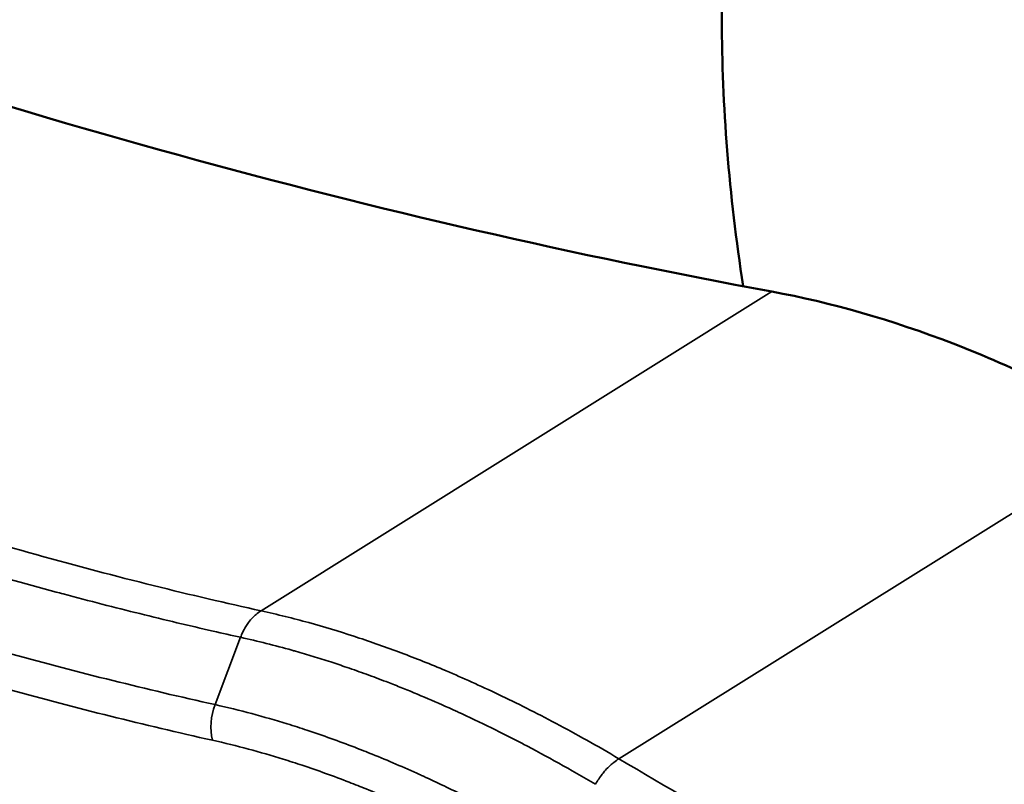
# Model space of a CAD drawing. Header units: millimetres. Extents: x 38 to 2514, y 38 to 1622.
# Tile 86 of 256: x 389 to 402, y 1273 to 1283. Entities that reach past the tile are written whole.
import ezdxf

# ---------------------------------------------------------------- set-up
doc = ezdxf.new("R2010")
doc.units = ezdxf.units.MM
doc.header["$LTSCALE"] = 7.692308
doc.layers.add('Visible (ISO)', color=7, linetype='Continuous', lineweight=50)
doc.layers.add('Visible Narrow (ISO)', color=7, linetype='Continuous', lineweight=35)

msp = doc.modelspace()

# ---------------------------------------------------------------- linework, layer by layer
at = {"layer": 'Visible (ISO)'}
msp.add_line((398.0511, 1425.6504), (398.0511, 1282.7635), dxfattribs=at)
for centre, major_axis, start_param, end_param in [((364.4649, 1415.0919), (75.0105, -129.9219), 5.6812597, 5.8261058), ((412.1932, 1274.5985), (-10, 17.3205), 0.7853982, 0.9795068)]:
    msp.add_ellipse(centre, major_axis=major_axis, ratio=0.5773503, start_param=start_param, end_param=end_param, dxfattribs=at)
msp.add_open_spline([(398.6708, 1279.3943), (399.403, 1279.2593), (400.1549, 1279.0436), (401.6818, 1278.4541), (402.454, 1278.0813), (403.2282, 1277.6348)], degree=3, knots=[0.000001, 0.000001, 0.000001, 0.000001, 0.32830478, 0.32830478, 0.65660855, 0.65660855, 0.65660855, 0.65660855], dxfattribs=at)
msp.add_open_spline([(391.7512, 1259.9074), (387.0941, 1264.7362), (382.5675, 1269.3796), (378.3145, 1273.7506)], degree=3, dxfattribs=at)
at = {"layer": 'Visible Narrow (ISO)'}
for p, q in [((398.6708, 1279.3943), (392.3425, 1275.4381)), ((403.2282, 1277.6348), (396.7767, 1273.605)), ((392.0896, 1275.11), (391.7734, 1274.2756))]:
    msp.add_line(p, q, dxfattribs=at)
for centre, major_axis, ratio, start_param, end_param in [((392.1829, 1274.0688), (0.13, 0.5857), 0.7546244, 1.3810006, 2.1420872), ((538.9264, 1359.2728), (198.5474, 6.1112), 0.5971478, 3.8962021, 3.9216328)]:
    msp.add_ellipse(centre, major_axis=major_axis, ratio=ratio, start_param=start_param, end_param=end_param, dxfattribs=at)
for points, knots in [([(379.0701, 1280.3587), (380.3378, 1279.679), (381.5788, 1279.0804), (382.7937, 1278.5488), (384.0086, 1278.0172), (385.1972, 1277.5532), (386.3331, 1277.153), (387.4691, 1276.7529), (388.5524, 1276.4165), (389.5577, 1276.135), (390.5631, 1275.8535), (391.4905, 1275.6264), (392.3425, 1275.4381)], [0, 0, 0, 0, 0.25, 0.25, 0.25, 0.5, 0.5, 0.5, 0.75, 0.75, 0.75, 1, 1, 1, 1]), ([(378.7746, 1280.0513), (379.2172, 1279.8139), (379.6569, 1279.5863), (380.5367, 1279.1461), (380.9768, 1278.9338), (381.5347, 1278.674), (381.6553, 1278.6184), (382.1523, 1278.3916), (382.5267, 1278.2262), (383.2775, 1277.9047), (383.6539, 1277.7488), (384.2429, 1277.5128), (384.4582, 1277.4283), (385.1052, 1277.179), (385.5325, 1277.0211), (386.3911, 1276.7161), (386.8219, 1276.5698), (387.2958, 1276.4155), (387.3477, 1276.3987), (387.8054, 1276.2512), (388.2029, 1276.1287), (389.0068, 1275.8908), (389.4118, 1275.7767), (389.8334, 1275.6631), (389.8624, 1275.6553), (390.2163, 1275.5605), (390.5325, 1275.4792), (391.1519, 1275.3259), (391.455, 1275.2539), (391.8639, 1275.1604), (391.9774, 1275.1349), (392.0896, 1275.11)], [0, 0, 0, 0, 0.08715052, 0.08715052, 0.17555604, 0.17555604, 0.2, 0.2, 0.27645612, 0.27645612, 0.35457877, 0.35457877, 0.4, 0.4, 0.49207236, 0.49207236, 0.5881525, 0.5881525, 0.6, 0.6, 0.69292484, 0.69292484, 0.7925989, 0.7925989, 0.8, 0.8, 0.882926, 0.882926, 0.96711635, 0.96711635, 1, 1, 1, 1]), ([(391.7734, 1274.2756), (391.3451, 1274.371), (390.9223, 1274.4708), (390.5056, 1274.5744), (390.0829, 1274.6796), (389.6665, 1274.7887), (389.2568, 1274.9014), (388.8876, 1275.0029), (388.5239, 1275.1072), (388.1661, 1275.2138), (387.9497, 1275.2783), (387.7355, 1275.3436), (387.5232, 1275.4099), (387.2396, 1275.4985), (386.9594, 1275.5887), (386.6817, 1275.6806), (386.4025, 1275.773), (386.1259, 1275.8672), (385.8513, 1275.9633), (385.5753, 1276.0598), (385.3013, 1276.1583), (385.0284, 1276.2588), (384.9738, 1276.279), (384.9193, 1276.2992), (384.8647, 1276.3195), (384.5967, 1276.4193), (384.3296, 1276.5212), (384.0628, 1276.6256), (383.9301, 1276.6775), (383.7974, 1276.73), (383.6647, 1276.7831), (383.3995, 1276.8893), (383.1342, 1276.9981), (382.8681, 1277.1098), (382.6045, 1277.2205), (382.3402, 1277.334), (382.0745, 1277.4508), (381.9365, 1277.5114), (381.7981, 1277.573), (381.6592, 1277.6354), (381.2926, 1277.8004), (380.9227, 1277.9718), (380.5504, 1278.1497), (380.3123, 1278.2635), (380.0731, 1278.3799), (379.8332, 1278.499), (379.467, 1278.6807), (379.099, 1278.8687), (378.7299, 1279.0627), (378.6035, 1279.1292), (378.477, 1279.1964), (378.3503, 1279.2643)], [0.00000123, 0.00000123, 0.00000123, 0.00000123, 0.08536493, 0.08536493, 0.08536493, 0.17195532, 0.17195532, 0.17195532, 0.25, 0.25, 0.25, 0.29719251, 0.29719251, 0.29719251, 0.36021978, 0.36021978, 0.36021978, 0.42359433, 0.42359433, 0.42359433, 0.48725796, 0.48725796, 0.48725796, 0.5, 0.5, 0.5, 0.56264979, 0.56264979, 0.56264979, 0.59382524, 0.59382524, 0.59382524, 0.65615063, 0.65615063, 0.65615063, 0.71791419, 0.71791419, 0.71791419, 0.75, 0.75, 0.75, 0.83474361, 0.83474361, 0.83474361, 0.88895364, 0.88895364, 0.88895364, 0.97167633, 0.97167633, 0.97167633, 1, 1, 1, 1]), ([(391.7408, 1273.8346), (391.3143, 1273.9297), (390.8932, 1274.0292), (390.478, 1274.1325), (390.0567, 1274.2373), (389.6416, 1274.3462), (389.2331, 1274.4584), (388.8556, 1274.5621), (388.4837, 1274.6688), (388.1181, 1274.7778), (387.901, 1274.8426), (387.6861, 1274.9083), (387.4731, 1274.9748), (387.1889, 1275.0636), (386.9079, 1275.1541), (386.6296, 1275.2463), (386.3497, 1275.3389), (386.0724, 1275.4334), (385.7971, 1275.5297), (385.5205, 1275.6265), (385.2458, 1275.7251), (384.9723, 1275.8259), (384.9158, 1275.8467), (384.8595, 1275.8676), (384.8031, 1275.8886), (384.5344, 1275.9887), (384.2668, 1276.0908), (383.9994, 1276.1954), (383.8658, 1276.2477), (383.7323, 1276.3005), (383.5987, 1276.354), (383.3329, 1276.4605), (383.067, 1276.5695), (382.8003, 1276.6814), (382.5361, 1276.7923), (382.2712, 1276.906), (382.0049, 1277.023), (381.8651, 1277.0844), (381.7249, 1277.1467), (381.5842, 1277.21), (381.2142, 1277.3764), (380.841, 1277.5493), (380.4653, 1277.7288), (380.2282, 1277.8421), (379.9902, 1277.9579), (379.7513, 1278.0764), (379.3822, 1278.2596), (379.0113, 1278.4489), (378.6391, 1278.6445), (378.513, 1278.7108), (378.3868, 1278.7778), (378.2605, 1278.8455)], [0.00000004, 0.00000004, 0.00000004, 0.00000004, 0.08465358, 0.08465358, 0.08465358, 0.17057263, 0.17057263, 0.17057263, 0.25, 0.25, 0.25, 0.29715534, 0.29715534, 0.29715534, 0.36007137, 0.36007137, 0.36007137, 0.42333727, 0.42333727, 0.42333727, 0.48688902, 0.48688902, 0.48688902, 0.5, 0.5, 0.5, 0.56253466, 0.56253466, 0.56253466, 0.59378438, 0.59378438, 0.59378438, 0.65599425, 0.65599425, 0.65599425, 0.71763298, 0.71763298, 0.71763298, 0.75, 0.75, 0.75, 0.83513049, 0.83513049, 0.83513049, 0.8888586, 0.8888586, 0.8888586, 0.97187698, 0.97187698, 0.97187698, 1, 1, 1, 1]), ([(392.3425, 1275.4381), (392.3212, 1275.4251), (392.3006, 1275.4101), (392.2807, 1275.3934), (392.2667, 1275.3815), (392.2531, 1275.3688), (392.24, 1275.3553), (392.2211, 1275.3358), (392.2032, 1275.3146), (392.1865, 1275.292), (392.175, 1275.2765), (392.1641, 1275.2603), (392.1538, 1275.2435), (392.1389, 1275.2192), (392.1252, 1275.1935), (392.113, 1275.1669), (392.1045, 1275.1484), (392.0966, 1275.1294), (392.0896, 1275.11)], [0, 0, 0, 0, 0.19557906, 0.19557906, 0.19557906, 0.33333333, 0.33333333, 0.33333333, 0.53122302, 0.53122302, 0.53122302, 0.66666667, 0.66666667, 0.66666667, 0.863166, 0.863166, 0.863166, 1, 1, 1, 1]), ([(392.3425, 1275.4381), (392.5447, 1275.3939), (392.7427, 1275.3445), (392.9334, 1275.292), (393.1242, 1275.2394), (393.3075, 1275.184), (393.4909, 1275.1241), (393.6743, 1275.0643), (393.8577, 1275.0001), (394.0472, 1274.9291), (394.2239, 1274.8629), (394.4058, 1274.7908), (394.5962, 1274.7108), (394.6099, 1274.705), (394.6237, 1274.6992), (394.6375, 1274.6933), (394.8429, 1274.6063), (395.0584, 1274.5098), (395.2848, 1274.402), (395.5112, 1274.2942), (395.7486, 1274.1751), (395.9973, 1274.0429), (396.2459, 1273.9106), (396.5058, 1273.7652), (396.7767, 1273.605)], [0, 0, 0, 0, 0.1428571, 0.1428571, 0.1428571, 0.2857143, 0.2857143, 0.2857143, 0.4285714, 0.4285714, 0.4285714, 0.5618273, 0.5618273, 0.5618273, 0.5714286, 0.5714286, 0.5714286, 0.7142857, 0.7142857, 0.7142857, 0.8571429, 0.8571429, 0.8571429, 1, 1, 1, 1]), ([(392.0896, 1275.11), (392.1968, 1275.0864), (392.3031, 1275.0613), (392.515, 1275.0081), (392.6206, 1274.9799), (392.7394, 1274.9465), (392.7546, 1274.9422), (392.7697, 1274.9379), (392.8434, 1274.9168), (392.916, 1274.8953), (393.061, 1274.851), (393.1333, 1274.8282), (393.2729, 1274.7827), (393.3402, 1274.7602), (393.4085, 1274.7368), (393.4091, 1274.7365), (393.4892, 1274.709), (393.569, 1274.6808), (393.7292, 1274.6224), (393.8095, 1274.5923), (393.9476, 1274.5391), (394.0046, 1274.5167), (394.063, 1274.4934), (394.0636, 1274.4931), (394.1776, 1274.4476), (394.2939, 1274.3994), (394.5264, 1274.2997), (394.6422, 1274.2485), (394.769, 1274.1906), (394.7768, 1274.187), (394.7847, 1274.1834), (394.9186, 1274.1219), (395.0566, 1274.0563), (395.3254, 1273.9241), (395.4558, 1273.858), (395.5896, 1273.788), (395.7334, 1273.7128), (395.8804, 1273.6336), (396.1786, 1273.4674), (396.33, 1273.3805), (396.4852, 1273.2887), (396.4857, 1273.2884)], [0, 0, 0, 0, 0.0767177, 0.0767177, 0.1551425, 0.1551425, 0.1666667, 0.1666667, 0.1666667, 0.2228032, 0.2228032, 0.2797098, 0.2797098, 0.3328142, 0.3328142, 0.3333333, 0.3333333, 0.3956964, 0.3956964, 0.4571519, 0.4571519, 0.4995453, 0.4995453, 0.5, 0.5, 0.5831371, 0.5831371, 0.6615162, 0.6615162, 0.6666667, 0.6666667, 0.6666667, 0.7546371, 0.7546371, 0.8330007, 0.8333333, 0.8333333, 0.9175396, 0.9175396, 0.9997375, 1, 1, 1, 1]), ([(396.0356, 1272.504), (396.0356, 1272.5041), (396.0355, 1272.5041), (395.9006, 1272.584), (395.7678, 1272.6605), (395.5049, 1272.808), (395.3749, 1272.8788), (395.2091, 1272.9668), (395.1704, 1272.9872), (395.043, 1273.0536), (394.9554, 1273.0983), (394.7818, 1273.1851), (394.6957, 1273.2272), (394.5244, 1273.3093), (394.4391, 1273.3492), (394.3387, 1273.3951), (394.3232, 1273.4021), (394.2095, 1273.4537), (394.1114, 1273.497), (393.9158, 1273.5809), (393.8184, 1273.6215), (393.6482, 1273.6903), (393.5757, 1273.7189), (393.405, 1273.7846), (393.3065, 1273.8213), (393.1095, 1273.892), (393.0111, 1273.9261), (392.831, 1273.9858), (392.7498, 1274.0119), (392.5237, 1274.0818), (392.3769, 1274.1243), (392.0786, 1274.2041), (391.9269, 1274.2415), (391.7734, 1274.2756)], [0.00000025, 0.00000025, 0.00000025, 0.00000025, 0.00000047, 0.00000047, 0.08583696, 0.08583696, 0.17320526, 0.17320526, 0.2, 0.2, 0.26224799, 0.26224799, 0.32512408, 0.32512408, 0.38848819, 0.38848819, 0.4, 0.4, 0.4734124, 0.4734124, 0.54626118, 0.54626118, 0.6, 0.6, 0.67221151, 0.67221151, 0.74292193, 0.74292193, 0.8, 0.8, 0.89999408, 0.89999408, 1, 1, 1, 1]), ([(378.2604, 1273.9648), (378.6026, 1273.6133), (378.9454, 1273.2614), (379.2893, 1272.9084), (379.6337, 1272.5548), (379.9791, 1272.2002), (380.3261, 1271.844), (380.4449, 1271.722), (380.5639, 1271.5998), (380.6832, 1271.4774), (381.0309, 1271.1204), (381.3804, 1270.7616), (381.732, 1270.4004), (381.7643, 1270.3673), (381.7966, 1270.3341), (381.8289, 1270.3009), (382.1004, 1270.0221), (382.3731, 1269.7419), (382.6465, 1269.4611), (382.9203, 1269.1799), (383.1947, 1268.898), (383.469, 1268.6163), (383.7448, 1268.3329), (384.0205, 1268.0496), (384.2953, 1267.7672), (384.437, 1267.6216), (384.5785, 1267.4762), (384.7196, 1267.3311), (384.9709, 1267.0727), (385.2212, 1266.8154), (385.4697, 1266.5599), (385.7625, 1266.2587), (386.0529, 1265.96), (386.3399, 1265.6645), (386.6317, 1265.3642), (386.92, 1265.0673), (387.204, 1264.7748), (387.4975, 1264.4724), (387.7864, 1264.1747), (388.0695, 1263.8828), (388.229, 1263.7184), (388.3866, 1263.5558), (388.5423, 1263.3953), (388.654, 1263.2801), (388.7646, 1263.166), (388.8741, 1263.053), (389.1606, 1262.7575), (389.4394, 1262.4697), (389.711, 1262.1892), (389.9871, 1261.904), (390.2558, 1261.6264), (390.5171, 1261.3562), (390.7854, 1261.0787), (391.0461, 1260.809), (391.2995, 1260.5467), (391.4491, 1260.3918), (391.5962, 1260.2396), (391.7408, 1260.0898)], [0, 0, 0, 0, 0.0727241, 0.0727241, 0.0727241, 0.1455748, 0.1455748, 0.1455748, 0.1705261, 0.1705261, 0.1705261, 0.2433182, 0.2433182, 0.2433182, 0.25, 0.25, 0.25, 0.3061297, 0.3061297, 0.3061297, 0.3623436, 0.3623436, 0.3623436, 0.4188895, 0.4188895, 0.4188895, 0.4480483, 0.4480483, 0.4480483, 0.5, 0.5, 0.5, 0.5612188, 0.5612188, 0.5612188, 0.623443, 0.623443, 0.623443, 0.6877713, 0.6877713, 0.6877713, 0.7240034, 0.7240034, 0.7240034, 0.75, 0.75, 0.75, 0.8179804, 0.8179804, 0.8179804, 0.8871134, 0.8871134, 0.8871134, 0.9580945, 0.9580945, 0.9580945, 1, 1, 1, 1]), ([(395.9149, 1272.0957), (395.7817, 1272.1748), (395.6508, 1272.2503), (395.5223, 1272.3224), (395.3915, 1272.3958), (395.2634, 1272.4657), (395.1382, 1272.5322), (395.102, 1272.5514), (395.0659, 1272.5704), (395.0301, 1272.5891), (394.9423, 1272.6349), (394.8561, 1272.679), (394.771, 1272.7216), (394.6851, 1272.7646), (394.6003, 1272.8061), (394.5163, 1272.8464), (394.4315, 1272.887), (394.3476, 1272.9263), (394.2638, 1272.9647), (394.2502, 1272.9709), (394.2366, 1272.9771), (394.223, 1272.9833), (394.1263, 1273.0272), (394.0298, 1273.0699), (393.9332, 1273.1114), (393.8374, 1273.1526), (393.7415, 1273.1926), (393.6452, 1273.2316), (393.5753, 1273.2599), (393.5052, 1273.2876), (393.4348, 1273.3148), (393.3382, 1273.3521), (393.241, 1273.3884), (393.1428, 1273.4237), (393.0467, 1273.4583), (392.9496, 1273.4919), (392.8513, 1273.5246), (392.7739, 1273.5504), (392.6958, 1273.5755), (392.6167, 1273.6), (392.4758, 1273.6438), (392.332, 1273.6856), (392.1859, 1273.7249), (392.0398, 1273.7641), (391.8912, 1273.8009), (391.7408, 1273.8346)], [0.00000003, 0.00000003, 0.00000003, 0.00000003, 0.08645496, 0.08645496, 0.08645496, 0.1744723, 0.1744723, 0.1744723, 0.2, 0.2, 0.2, 0.26262586, 0.26262586, 0.26262586, 0.32588485, 0.32588485, 0.32588485, 0.38963232, 0.38963232, 0.38963232, 0.4, 0.4, 0.4, 0.4737505, 0.4737505, 0.4737505, 0.54693194, 0.54693194, 0.54693194, 0.6, 0.6, 0.6, 0.67272691, 0.67272691, 0.67272691, 0.74393478, 0.74393478, 0.74393478, 0.8, 0.8, 0.8, 0.9, 0.9, 0.9, 1, 1, 1, 1]), ([(396.7767, 1273.605), (396.7555, 1273.592), (396.7343, 1273.5772), (396.7135, 1273.5607), (396.6986, 1273.549), (396.6839, 1273.5365), (396.6694, 1273.5232), (396.649, 1273.5044), (396.6291, 1273.4842), (396.6098, 1273.4626), (396.5963, 1273.4475), (396.5831, 1273.4317), (396.5703, 1273.4153), (396.5393, 1273.3758), (396.5108, 1273.333), (396.4857, 1273.2884)], [0, 0, 0, 0, 0.1947037, 0.1947037, 0.1947037, 0.3333333, 0.3333333, 0.3333333, 0.528959, 0.528959, 0.528959, 0.6666667, 0.6666667, 0.6666667, 1, 1, 1, 1])]:
    msp.add_open_spline(points, degree=3, knots=knots, dxfattribs=at)

doc.saveas('drawing.dxf')
